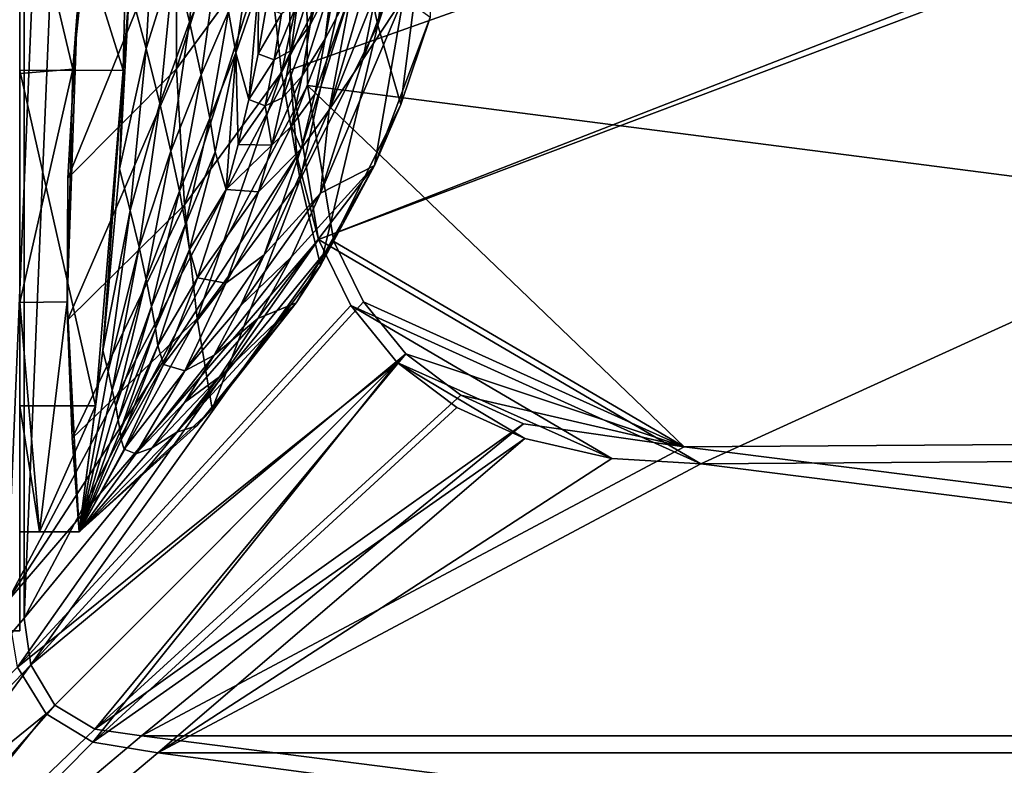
# Model space of a CAD drawing. Header units: metres. Extents: x 0 to 903, y -903 to 0.
# Tile 3 of 253: x 52 to 151, y -854 to -778. Entities that reach past the tile are written whole.
import ezdxf

# ---------------------------------------------------------------- set-up
doc = ezdxf.new("R2010")
doc.units = ezdxf.units.M

msp = doc.modelspace()

# ---------------------------------------------------------------- linework, layer by layer
at = {"layer": 'top'}
for points in [[(51.564125, -239.308899, 2063.059814), (43.566975, -839.977417, 2063.059814), (51.567074, -839.977356, 2063.059814)], [(51.567074, -839.977356, 163.059692), (43.566975, -839.977417, 163.059692), (51.564125, -239.308899, 163.059692)], [(51.564125, -239.308899, 163.059692), (51.562679, -446.597717, 178.448685), (51.567074, -839.977356, 163.059692)], [(51.567074, -839.977356, 2063.059814), (51.565228, -467.355255, 2039.645508), (51.564125, -239.308899, 2063.059814)], [(51.562679, -446.597717, 178.448685), (51.565266, -467.232391, 179.128387), (51.567074, -839.977356, 163.059692)], [(51.565491, -519.952271, 2038.379517), (51.565228, -467.355255, 2039.645508), (51.567074, -839.977356, 2063.059814)], [(51.567074, -839.977356, 163.059692), (51.565266, -467.232391, 179.128387), (51.565376, -488.072296, 181.206223)], [(51.565376, -488.072296, 181.206223), (51.565487, -509.120331, 184.762558), (51.567074, -839.977356, 163.059692)], [(51.565487, -509.120331, 184.762558), (51.565582, -530.752747, 190.011917), (51.567074, -839.977356, 163.059692)], [(51.56575, -572.431702, 2034.584595), (51.565491, -519.952271, 2038.379517), (51.567074, -839.977356, 2063.059814)], [(51.567074, -839.977356, 163.059692), (51.565582, -530.752747, 190.011917), (51.565697, -552.826843, 197.137772)], [(51.565697, -552.826843, 197.137772), (51.565811, -575.18042, 206.322891), (51.567074, -839.977356, 163.059692)], [(51.567074, -839.977356, 2063.059814), (51.566608, -750.220703, 2041.852539), (51.56575, -572.431702, 2034.584595)], [(51.565811, -575.18042, 206.322891), (51.566532, -716.040283, 218.190094), (51.567074, -839.977356, 163.059692)], [(51.567074, -839.977356, 163.059692), (51.566532, -716.040283, 218.190094), (51.566612, -738.257874, 215.371262)], [(51.566612, -738.257874, 215.371262), (51.56675, -760.885986, 213.047821), (51.567074, -839.977356, 163.059692)], [(51.566608, -750.220703, 2041.852539), (62.000507, -783.512085, 2045.699951), (62.755829, -750.219421, 2039.87915)], [(51.566608, -750.220703, 2041.852539), (51.566772, -783.547546, 2047.543701), (62.000507, -783.512085, 2045.699951)], [(51.566772, -783.547546, 2047.543701), (51.566608, -750.220703, 2041.852539), (51.567074, -839.977356, 2063.059814)], [(62.755829, -750.219421, 2039.87915), (62.000507, -783.512085, 2045.699951), (62.629826, -775.069092, 2034.453003)], [(90.956947, -753.426331, 563.47876), (87.624039, -778.972656, 594.839844), (85.47599, -769.027832, 562.489075)], [(93.131081, -762.439697, 595.371582), (87.624039, -778.972656, 594.839844), (90.956947, -753.426331, 563.47876)], [(67.361702, -767.424622, 496.708527), (75.886841, -755.866333, 498.220551), (67.352371, -783.368286, 528.251831)], [(75.886841, -755.866333, 498.220551), (76.531425, -770.84729, 529.465881), (67.352371, -783.368286, 528.251831)], [(76.531425, -770.84729, 529.465881), (83.752312, -757.114929, 530.77771), (77.940659, -783.737427, 561.552246)], [(83.752312, -757.114929, 530.77771), (85.47599, -769.027832, 562.489075), (77.940659, -783.737427, 561.552246)], [(59.34293, -760.003235, 214.505005), (59.54063, -758.643005, 464.616974), (56.923481, -783.382935, 212.235397)], [(59.54063, -758.643005, 464.616974), (57.342358, -777.687378, 495.326935), (56.923481, -783.382935, 212.235397)], [(59.34293, -760.003235, 214.505005), (56.923481, -783.382935, 212.235397), (51.56675, -760.885986, 213.047821)], [(56.923481, -783.382935, 212.235397), (51.566849, -783.818665, 211.260315), (51.56675, -760.885986, 213.047821)], [(51.56675, -760.885986, 213.047821), (51.566849, -783.818665, 211.260315), (51.567074, -839.977356, 163.059692)], [(93.131081, -762.439697, 595.371582), (89.960182, -786.941162, 627.740967), (87.624039, -778.972656, 594.839844)], [(93.131081, -762.439697, 595.371582), (92.91729, -778.207275, 627.740967), (89.960182, -786.941162, 627.740967)], [(82.990295, -774.735596, 1018.176941), (82.320107, -780.34845, 1018.279419), (85.599525, -762.638306, 928.315369)], [(85.599525, -762.638306, 928.315369), (82.320107, -780.34845, 1018.279419), (85.043076, -775.157959, 928.526428)], [(62.629826, -775.069092, 2034.453003), (64.300728, -781.320801, 1952.658936), (65.241295, -764.966614, 1952.789307)], [(65.241295, -764.966614, 1952.789307), (64.300728, -781.320801, 1952.658936), (67.137718, -772.281738, 1870.970947)], [(68.671196, -778.624084, 1789.017456), (69.940224, -765.530029, 1789.259644), (67.137718, -772.281738, 1870.970947)], [(71.480919, -772.171204, 1707.19043), (69.940224, -765.530029, 1789.259644), (68.671196, -778.624084, 1789.017456)], [(67.352371, -783.368286, 528.251831), (56.421658, -794.383484, 527.164063), (67.361702, -767.424622, 496.708527)], [(56.421658, -794.383484, 527.164063), (57.342358, -777.687378, 495.326935), (67.361702, -767.424622, 496.708527)], [(82.738747, -787.497498, 928.739868), (88.296959, -768.47467, 838.908569), (85.043076, -775.157959, 928.526428)], [(87.486008, -775.490356, 839.002563), (88.296959, -768.47467, 838.908569), (82.738747, -787.497498, 928.739868)], [(86.135422, -782.424255, 839.096924), (91.545868, -768.277161, 749.52301), (87.486008, -775.490356, 839.002563)], [(90.23365, -776.184204, 749.583557), (91.545868, -768.277161, 749.52301), (86.135422, -782.424255, 839.096924)], [(85.47599, -769.027832, 562.489075), (79.80249, -794.509888, 594.342224), (77.940659, -783.737427, 561.552246)], [(87.624039, -778.972656, 594.839844), (79.80249, -794.509888, 594.342224), (85.47599, -769.027832, 562.489075)], [(81.321632, -773.772095, 1107.959473), (80.814461, -778.929749, 1108.045776), (83.30719, -769.099792, 1018.075012)], [(80.814461, -778.929749, 1108.045776), (82.990295, -774.735596, 1018.176941), (83.30719, -769.099792, 1018.075012)], [(67.352371, -783.368286, 528.251831), (76.531425, -770.84729, 529.465881), (68.160744, -797.069763, 560.698425)], [(76.531425, -770.84729, 529.465881), (77.940659, -783.737427, 561.552246), (68.160744, -797.069763, 560.698425)], [(64.300728, -781.320801, 1952.658936), (65.684097, -786.84906, 1870.760498), (67.137718, -772.281738, 1870.970947)], [(67.137718, -772.281738, 1870.970947), (65.684097, -786.84906, 1870.760498), (68.671196, -778.624084, 1789.017456)], [(69.856628, -783.983093, 1706.949097), (71.480919, -772.171204, 1707.19043), (68.671196, -778.624084, 1789.017456)], [(69.856628, -783.983093, 1706.949097), (72.595024, -777.57782, 1624.995483), (71.480919, -772.171204, 1707.19043)], [(72.595024, -777.57782, 1624.995483), (73.324615, -781.742615, 1542.704956), (74.816589, -771.670654, 1542.858398)], [(73.324615, -781.742615, 1542.704956), (75.608948, -775.150879, 1460.43103), (74.816589, -771.670654, 1542.858398)], [(79.560501, -776.671631, 1197.926392), (78.918564, -781.501953, 1197.988159), (81.321632, -773.772095, 1107.959473)], [(78.918564, -781.501953, 1197.988159), (80.814461, -778.929749, 1108.045776), (81.321632, -773.772095, 1107.959473)], [(62.629826, -775.069092, 2034.453003), (62.000507, -783.512085, 2045.699951), (61.616245, -793.427063, 2034.453003)], [(64.300728, -781.320801, 1952.658936), (62.629826, -775.069092, 2034.453003), (61.616245, -793.427063, 2034.453003)], [(73.324615, -781.742615, 1542.704956), (74.65007, -786.436157, 1377.948853), (75.608948, -775.150879, 1460.43103)], [(74.65007, -786.436157, 1377.948853), (75.589233, -781.845581, 1377.948853), (75.608948, -775.150879, 1460.43103)], [(75.608948, -775.150879, 1460.43103), (75.589233, -781.845581, 1377.948853), (76.385239, -777.221619, 1377.948853)], [(85.043076, -775.157959, 928.526428), (81.298882, -785.913879, 1018.38208), (79.931107, -791.407349, 1018.484314)], [(79.931107, -791.407349, 1018.484314), (82.738747, -787.497498, 928.739868), (85.043076, -775.157959, 928.526428)], [(80.814461, -778.929749, 1108.045776), (80.023506, -784.058411, 1108.13208), (82.990295, -774.735596, 1018.176941)], [(80.023506, -784.058411, 1108.13208), (82.320107, -780.34845, 1018.279419), (82.990295, -774.735596, 1018.176941)], [(82.320107, -780.34845, 1018.279419), (81.298882, -785.913879, 1018.38208), (85.043076, -775.157959, 928.526428)], [(82.738747, -787.497498, 928.739868), (86.135422, -782.424255, 839.096924), (87.486008, -775.490356, 839.002563)], [(81.851143, -795.874512, 839.284241), (87.305923, -793.110535, 660.487671), (90.23365, -776.184204, 749.583557)], [(86.135422, -782.424255, 839.096924), (81.851143, -795.874512, 839.284241), (90.23365, -776.184204, 749.583557)], [(87.305923, -793.110535, 660.487671), (92.91716, -778.207214, 660.340759), (90.23365, -776.184204, 749.583557)], [(76.385239, -777.221619, 1377.948853), (75.589233, -781.845581, 1377.948853), (77.941246, -777.814575, 1287.936035)], [(77.941246, -777.814575, 1287.936035), (77.206978, -782.467468, 1287.967773), (79.560501, -776.671631, 1197.926392)], [(77.206978, -782.467468, 1287.967773), (78.918564, -781.501953, 1197.988159), (79.560501, -776.671631, 1197.926392)], [(56.923481, -783.382935, 212.235397), (57.342358, -777.687378, 495.326935), (56.34148, -806.840271, 210.88269)], [(57.342358, -777.687378, 495.326935), (56.421658, -794.383484, 527.164063), (56.34148, -806.840271, 210.88269)], [(70.709717, -788.348694, 1624.785278), (72.595024, -777.57782, 1624.995483), (69.856628, -783.983093, 1706.949097)], [(72.595024, -777.57782, 1624.995483), (70.709717, -788.348694, 1624.785278), (73.324615, -781.742615, 1542.704956)], [(75.589233, -781.845581, 1377.948853), (77.206978, -782.467468, 1287.967773), (77.941246, -777.814575, 1287.936035)], [(92.91716, -778.207214, 660.340759), (87.305923, -793.110535, 660.487671), (89.960182, -786.941162, 627.740967)], [(92.91729, -778.207275, 627.740967), (92.91716, -778.207214, 660.340759), (89.960182, -786.941162, 627.740967)], [(65.684097, -786.84906, 1870.760498), (66.794395, -791.644836, 1788.770874), (68.671196, -778.624084, 1789.017456)], [(68.671196, -778.624084, 1789.017456), (66.794395, -791.644836, 1788.770874), (69.856628, -783.983093, 1706.949097)], [(78.918564, -781.501953, 1197.988159), (78.04879, -786.300537, 1198.049438), (80.814461, -778.929749, 1108.045776)], [(78.04879, -786.300537, 1198.049438), (80.023506, -784.058411, 1108.13208), (80.814461, -778.929749, 1108.045776)], [(87.624039, -778.972656, 594.839844), (81.858925, -803.156372, 627.740967), (79.80249, -794.509888, 594.342224)], [(89.960182, -786.941162, 627.740967), (81.858925, -803.156372, 627.740967), (87.624039, -778.972656, 594.839844)], [(78.950882, -789.140442, 1108.218018), (82.320107, -780.34845, 1018.279419), (80.023506, -784.058411, 1108.13208)], [(81.298882, -785.913879, 1018.38208), (82.320107, -780.34845, 1018.279419), (78.950882, -789.140442, 1108.218018)], [(62.706367, -797.625305, 1952.526245), (64.300728, -781.320801, 1952.658936), (61.616245, -793.427063, 2034.453003)], [(65.684097, -786.84906, 1870.760498), (64.300728, -781.320801, 1952.658936), (62.706367, -797.625305, 1952.526245)], [(70.709717, -788.348694, 1624.785278), (71.269104, -791.714417, 1542.549683), (73.324615, -781.742615, 1542.704956)], [(71.269104, -791.714417, 1542.549683), (72.346771, -795.509399, 1377.948853), (73.324615, -781.742615, 1542.704956)], [(72.346771, -795.509399, 1377.948853), (73.568878, -790.991577, 1377.948853), (73.324615, -781.742615, 1542.704956)], [(73.324615, -781.742615, 1542.704956), (73.568878, -790.991577, 1377.948853), (74.65007, -786.436157, 1377.948853)], [(75.589233, -781.845581, 1377.948853), (74.65007, -786.436157, 1377.948853), (77.206978, -782.467468, 1287.967773)], [(77.206978, -782.467468, 1287.967773), (76.290703, -787.087708, 1287.999023), (78.918564, -781.501953, 1197.988159)], [(76.290703, -787.087708, 1287.999023), (78.04879, -786.300537, 1198.049438), (78.918564, -781.501953, 1197.988159)], [(81.851143, -795.874512, 839.284241), (86.135422, -782.424255, 839.096924), (82.738747, -787.497498, 928.739868)], [(51.566849, -783.818665, 211.260315), (56.923481, -783.382935, 212.235397), (51.56694, -806.891174, 210.037842)], [(56.923481, -783.382935, 212.235397), (56.34148, -806.840271, 210.88269), (51.56694, -806.891174, 210.037842)], [(68.160744, -797.069763, 560.698425), (56.373291, -808.682251, 559.949585), (67.352371, -783.368286, 528.251831)], [(56.373291, -808.682251, 559.949585), (56.421658, -794.383484, 527.164063), (67.352371, -783.368286, 528.251831)], [(74.65007, -786.436157, 1377.948853), (76.290703, -787.087708, 1287.999023), (77.206978, -782.467468, 1287.967773)], [(51.566772, -783.547546, 2047.543701), (59.183365, -817.303101, 2048.105957), (62.000507, -783.512085, 2045.699951)], [(51.566772, -783.547546, 2047.543701), (51.566936, -817.303101, 2049.44873), (59.183365, -817.303101, 2048.105957)], [(51.566936, -817.303101, 2049.44873), (51.566772, -783.547546, 2047.543701), (51.567074, -839.977356, 2063.059814)], [(51.567074, -839.977356, 163.059692), (51.566849, -783.818665, 211.260315), (51.56694, -806.891174, 210.037842)], [(62.000507, -783.512085, 2045.699951), (59.183365, -817.303101, 2048.105957), (59.927769, -811.740112, 2034.453003)], [(62.000507, -783.512085, 2045.699951), (59.927769, -811.740112, 2034.453003), (61.616245, -793.427063, 2034.453003)], [(66.794395, -791.644836, 1788.770874), (67.646606, -795.699463, 1706.703857), (69.856628, -783.983093, 1706.949097)], [(67.646606, -795.699463, 1706.703857), (70.709717, -788.348694, 1624.785278), (69.856628, -783.983093, 1706.949097)], [(77.940659, -783.737427, 561.552246), (69.455406, -808.499451, 593.896729), (68.160744, -797.069763, 560.698425)], [(79.80249, -794.509888, 594.342224), (69.455406, -808.499451, 593.896729), (77.940659, -783.737427, 561.552246)], [(76.952934, -791.055603, 1198.110107), (80.023506, -784.058411, 1108.13208), (78.04879, -786.300537, 1198.049438)], [(76.952934, -791.055603, 1198.110107), (78.950882, -789.140442, 1108.218018), (80.023506, -784.058411, 1108.13208)], [(76.290703, -787.087708, 1287.999023), (76.952934, -791.055603, 1198.110107), (78.04879, -786.300537, 1198.049438)], [(81.298882, -785.913879, 1018.38208), (78.950882, -789.140442, 1108.218018), (79.931107, -791.407349, 1018.484314)], [(63.601624, -801.3396, 1870.546509), (65.684097, -786.84906, 1870.760498), (62.706367, -797.625305, 1952.526245)], [(66.794395, -791.644836, 1788.770874), (65.684097, -786.84906, 1870.760498), (63.601624, -801.3396, 1870.546509)], [(74.65007, -786.436157, 1377.948853), (73.568878, -790.991577, 1377.948853), (76.290703, -787.087708, 1287.999023)], [(73.568878, -790.991577, 1377.948853), (76.952934, -791.055603, 1198.110107), (76.290703, -787.087708, 1287.999023)], [(89.960182, -786.941162, 627.740967), (87.305923, -793.110535, 660.487671), (81.858925, -803.156372, 627.740967)], [(68.25634, -799.004517, 1624.57251), (70.709717, -788.348694, 1624.785278), (67.646606, -795.699463, 1706.703857)], [(71.269104, -791.714417, 1542.549683), (70.709717, -788.348694, 1624.785278), (68.25634, -799.004517, 1624.57251)], [(76.180763, -802.081665, 1018.685852), (81.851143, -795.874512, 839.284241), (82.738747, -787.497498, 928.739868)], [(79.931107, -791.407349, 1018.484314), (76.180763, -802.081665, 1018.685852), (82.738747, -787.497498, 928.739868)], [(79.931107, -791.407349, 1018.484314), (78.950882, -789.140442, 1108.218018), (75.633667, -795.755066, 1198.169922)], [(78.950882, -789.140442, 1108.218018), (76.952934, -791.055603, 1198.110107), (75.633667, -795.755066, 1198.169922)], [(76.952934, -791.055603, 1198.110107), (73.568878, -790.991577, 1377.948853), (72.346771, -795.509399, 1377.948853)], [(75.633667, -795.755066, 1198.169922), (76.952934, -791.055603, 1198.110107), (72.346771, -795.509399, 1377.948853)], [(64.314201, -804.563416, 1788.520508), (66.794395, -791.644836, 1788.770874), (63.601624, -801.3396, 1870.546509)], [(67.646606, -795.699463, 1706.703857), (66.794395, -791.644836, 1788.770874), (64.314201, -804.563416, 1788.520508)], [(68.65638, -801.554932, 1542.393066), (71.269104, -791.714417, 1542.549683), (68.25634, -799.004517, 1624.57251)], [(72.346771, -795.509399, 1377.948853), (71.269104, -791.714417, 1542.549683), (68.65638, -801.554932, 1542.393066)], [(75.633667, -795.755066, 1198.169922), (72.338387, -804.940002, 1198.286621), (79.931107, -791.407349, 1018.484314)], [(72.338387, -804.940002, 1198.286621), (76.180763, -802.081665, 1018.685852), (79.931107, -791.407349, 1018.484314)], [(79.402489, -806.934814, 660.694641), (87.305923, -793.110535, 660.487671), (75.549576, -808.491272, 839.46582)], [(75.549576, -808.491272, 839.46582), (87.305923, -793.110535, 660.487671), (78.944008, -802.307129, 839.376038)], [(87.305923, -793.110535, 660.487671), (81.851143, -795.874512, 839.284241), (78.944008, -802.307129, 839.376038)], [(87.305923, -793.110535, 660.487671), (79.402489, -806.934814, 660.694641), (81.858925, -803.156372, 627.740967)], [(61.616245, -793.427063, 2034.453003), (59.927769, -811.740112, 2034.453003), (62.706367, -797.625305, 1952.526245)], [(56.34148, -806.840271, 210.88269), (56.421658, -794.383484, 527.164063), (56.373291, -808.682251, 559.949585)], [(79.80249, -794.509888, 594.342224), (70.960884, -817.647156, 627.740967), (69.455406, -808.499451, 593.896729)], [(81.858925, -803.156372, 627.740967), (70.960884, -817.647156, 627.740967), (79.80249, -794.509888, 594.342224)], [(64.856674, -807.290527, 1706.455444), (67.646606, -795.699463, 1706.703857), (64.314201, -804.563416, 1788.520508)], [(64.856674, -807.290527, 1706.455444), (68.25634, -799.004517, 1624.57251), (67.646606, -795.699463, 1706.703857)], [(69.483337, -804.421814, 1377.948853), (72.346771, -795.509399, 1377.948853), (68.65638, -801.554932, 1542.393066)], [(72.346771, -795.509399, 1377.948853), (69.483337, -804.421814, 1377.948853), (75.633667, -795.755066, 1198.169922)], [(69.483337, -804.421814, 1377.948853), (72.338387, -804.940002, 1198.286621), (75.633667, -795.755066, 1198.169922)], [(73.815102, -807.215637, 1018.784363), (81.851143, -795.874512, 839.284241), (76.180763, -802.081665, 1018.685852)], [(78.944008, -802.307129, 839.376038), (81.851143, -795.874512, 839.284241), (73.815102, -807.215637, 1018.784363)], [(68.160744, -797.069763, 560.698425), (56.851261, -820.551208, 593.515869), (56.373291, -808.682251, 559.949585)], [(69.455406, -808.499451, 593.896729), (56.851261, -820.551208, 593.515869), (68.160744, -797.069763, 560.698425)], [(59.927769, -811.740112, 2034.453003), (60.460445, -813.854126, 1952.391479), (62.706367, -797.625305, 1952.526245)], [(62.706367, -797.625305, 1952.526245), (60.460445, -813.854126, 1952.391479), (63.601624, -801.3396, 1870.546509)], [(65.24205, -809.515015, 1624.357666), (68.25634, -799.004517, 1624.57251), (64.856674, -807.290527, 1706.455444)], [(68.65638, -801.554932, 1542.393066), (68.25634, -799.004517, 1624.57251), (65.24205, -809.515015, 1624.357666)], [(60.460445, -813.854126, 1952.391479), (60.89407, -815.725525, 1870.329468), (63.601624, -801.3396, 1870.546509)], [(63.601624, -801.3396, 1870.546509), (60.89407, -815.725525, 1870.329468), (64.314201, -804.563416, 1788.520508)], [(65.494736, -811.233337, 1542.235596), (68.65638, -801.554932, 1542.393066), (65.24205, -809.515015, 1624.357666)], [(69.483337, -804.421814, 1377.948853), (68.65638, -801.554932, 1542.393066), (65.494736, -811.233337, 1542.235596)], [(68.196999, -813.763428, 1198.398438), (73.815102, -807.215637, 1018.784363), (76.180763, -802.081665, 1018.685852)], [(72.338387, -804.940002, 1198.286621), (68.196999, -813.763428, 1198.398438), (76.180763, -802.081665, 1018.685852)], [(81.858925, -803.156372, 627.740967), (79.402489, -806.934814, 660.694641), (70.960884, -817.647156, 627.740967)], [(73.815102, -807.215637, 1018.784363), (71.136375, -812.184326, 1018.880737), (78.944008, -802.307129, 839.376038)], [(71.136375, -812.184326, 1018.880737), (75.549576, -808.491272, 839.46582), (78.944008, -802.307129, 839.376038)], [(60.89407, -815.725525, 1870.329468), (61.236, -817.350769, 1788.266846), (64.314201, -804.563416, 1788.520508)], [(64.314201, -804.563416, 1788.520508), (61.236, -817.350769, 1788.266846), (64.856674, -807.290527, 1706.455444)], [(66.063393, -813.152405, 1377.948853), (69.483337, -804.421814, 1377.948853), (65.494736, -811.233337, 1542.235596)], [(69.483337, -804.421814, 1377.948853), (66.063393, -813.152405, 1377.948853), (72.338387, -804.940002, 1198.286621)], [(66.063393, -813.152405, 1377.948853), (68.196999, -813.763428, 1198.398438), (72.338387, -804.940002, 1198.286621)], [(51.56694, -806.891174, 210.037842), (56.34148, -806.840271, 210.88269), (53.567417, -829.977356, 209.743622)], [(53.567417, -829.977356, 209.743622), (51.567055, -829.9599, 209.390945), (51.56694, -806.891174, 210.037842)], [(51.56694, -806.891174, 210.037842), (51.567055, -829.9599, 209.390945), (51.567074, -839.977356, 163.059692)], [(56.34148, -806.840271, 210.88269), (57.567383, -829.977051, 210.448822), (53.567417, -829.977356, 209.743622)], [(56.34148, -806.840271, 210.88269), (56.373291, -808.682251, 559.949585), (57.567383, -829.977051, 210.448822)], [(69.40374, -819.327393, 660.956482), (79.402489, -806.934814, 660.694641), (67.385384, -819.958313, 839.637512)], [(79.402489, -806.934814, 660.694641), (71.688072, -814.387878, 839.553162), (67.385384, -819.958313, 839.637512)], [(71.136375, -812.184326, 1018.880737), (73.815102, -807.215637, 1018.784363), (68.196999, -813.763428, 1198.398438)], [(79.402489, -806.934814, 660.694641), (69.40374, -819.327393, 660.956482), (70.960884, -817.647156, 627.740967)], [(71.688072, -814.387878, 839.553162), (79.402489, -806.934814, 660.694641), (75.549576, -808.491272, 839.46582)], [(61.236, -817.350769, 1788.266846), (61.493801, -818.726624, 1706.204346), (64.856674, -807.290527, 1706.455444)], [(61.493801, -818.726624, 1706.204346), (65.24205, -809.515015, 1624.357666), (64.856674, -807.290527, 1706.455444)], [(56.373291, -808.682251, 559.949585), (56.851261, -820.551208, 593.515869), (57.567383, -829.977051, 210.448822)], [(69.455406, -808.499451, 593.896729), (57.567192, -829.977478, 627.740967), (56.851261, -820.551208, 593.515869)], [(70.960884, -817.647156, 627.740967), (57.567192, -829.977478, 627.740967), (69.455406, -808.499451, 593.896729)], [(71.688072, -814.387878, 839.553162), (75.549576, -808.491272, 839.46582), (68.156677, -816.965881, 1018.97467)], [(75.549576, -808.491272, 839.46582), (71.136375, -812.184326, 1018.880737), (68.156677, -816.965881, 1018.97467)], [(61.675266, -819.849792, 1624.141602), (65.24205, -809.515015, 1624.357666), (61.493801, -818.726624, 1706.204346)], [(65.494736, -811.233337, 1542.235596), (65.24205, -809.515015, 1624.357666), (61.675266, -819.849792, 1624.141602)], [(59.183365, -817.303101, 2048.105957), (57.567417, -829.977295, 2048.390869), (59.927769, -811.740112, 2034.453003)], [(59.927769, -811.740112, 2034.453003), (57.567417, -829.977295, 2048.390869), (60.460445, -813.854126, 1952.391479)], [(61.793884, -820.718567, 1542.077759), (65.494736, -811.233337, 1542.235596), (61.675266, -819.849792, 1624.141602)], [(66.063393, -813.152405, 1377.948853), (65.494736, -811.233337, 1542.235596), (61.793884, -820.718567, 1542.077759)], [(68.156677, -816.965881, 1018.97467), (71.136375, -812.184326, 1018.880737), (63.253952, -822.138, 1198.504395)], [(63.253952, -822.138, 1198.504395), (71.136375, -812.184326, 1018.880737), (68.196999, -813.763428, 1198.398438)], [(62.089394, -821.679932, 1377.948853), (66.063393, -813.152405, 1377.948853), (61.793884, -820.718567, 1542.077759)], [(66.063393, -813.152405, 1377.948853), (62.089394, -821.679932, 1377.948853), (68.196999, -813.763428, 1198.398438)], [(57.567417, -829.977295, 2048.390869), (60.89407, -815.725525, 1870.329468), (60.460445, -813.854126, 1952.391479)], [(62.089394, -821.679932, 1377.948853), (63.253952, -822.138, 1198.504395), (68.196999, -813.763428, 1198.398438)], [(67.385384, -819.958313, 839.637512), (71.688072, -814.387878, 839.553162), (64.891029, -821.538818, 1019.065735)], [(71.688072, -814.387878, 839.553162), (68.156677, -816.965881, 1018.97467), (64.891029, -821.538818, 1019.065735)], [(57.567417, -829.977295, 2048.390869), (57.567417, -829.977295, 1377.948853), (60.89407, -815.725525, 1870.329468)], [(57.567417, -829.977295, 1377.948853), (61.236, -817.350769, 1788.266846), (60.89407, -815.725525, 1870.329468)], [(64.891029, -821.538818, 1019.065735), (68.156677, -816.965881, 1018.97467), (63.253952, -822.138, 1198.504395)], [(59.183365, -817.303101, 2048.105957), (51.566936, -817.303101, 2049.44873), (53.567028, -829.977356, 2049.096191)], [(53.567028, -829.977356, 2049.096191), (51.566936, -817.303101, 2049.44873), (51.567417, -829.977356, 2049.44873)], [(51.567074, -839.977356, 2063.059814), (51.567417, -829.977356, 2049.44873), (51.566936, -817.303101, 2049.44873)], [(57.567417, -829.977295, 2048.390869), (59.183365, -817.303101, 2048.105957), (53.567028, -829.977356, 2049.096191)], [(70.960884, -817.647156, 627.740967), (69.40374, -819.327393, 660.956482), (57.567192, -829.977478, 627.740967)], [(61.493801, -818.726624, 1706.204346), (61.236, -817.350769, 1788.266846), (57.567417, -829.977295, 1377.948853)], [(57.567417, -829.977295, 1377.948853), (61.675266, -819.849792, 1624.141602), (61.493801, -818.726624, 1706.204346)], [(69.40374, -819.327393, 660.956482), (57.567417, -829.977295, 660.948853), (57.567192, -829.977478, 627.740967)], [(69.40374, -819.327393, 660.956482), (57.567417, -829.977295, 661.266418), (57.567417, -829.977295, 660.948853)], [(57.567417, -829.977295, 661.266418), (69.40374, -819.327393, 660.956482), (57.567417, -829.977295, 839.795044)], [(69.40374, -819.327393, 660.956482), (67.385384, -819.958313, 839.637512), (57.567417, -829.977295, 839.795044)], [(61.793884, -820.718567, 1542.077759), (61.675266, -819.849792, 1624.141602), (57.567417, -829.977295, 1377.948853)], [(57.567417, -829.977295, 839.795044), (67.385384, -819.958313, 839.637512), (57.567417, -829.977295, 1019.238037)], [(67.385384, -819.958313, 839.637512), (64.891029, -821.538818, 1019.065735), (57.567417, -829.977295, 1019.238037)], [(57.567383, -829.977051, 210.448822), (56.851261, -820.551208, 593.515869), (57.567192, -829.977478, 627.740967)], [(62.089394, -821.679932, 1377.948853), (61.793884, -820.718567, 1542.077759), (57.567417, -829.977295, 1377.948853)], [(57.567417, -829.977295, 1019.238037), (64.891029, -821.538818, 1019.065735), (57.567417, -829.977295, 1198.604126)], [(64.891029, -821.538818, 1019.065735), (63.253952, -822.138, 1198.504395), (57.567417, -829.977295, 1198.604126)], [(63.253952, -822.138, 1198.504395), (62.089394, -821.679932, 1377.948853), (57.567417, -829.977295, 1377.948853)], [(57.567417, -829.977295, 1198.604126), (63.253952, -822.138, 1198.504395), (57.567417, -829.977295, 1377.948853)], [(51.567417, -829.977356, 660.948853), (51.567055, -829.9599, 209.390945), (53.567417, -829.977356, 209.743622)], [(51.567055, -829.9599, 209.390945), (51.567417, -829.977356, 660.948853), (51.567074, -839.977356, 163.059692)], [(51.567074, -839.977356, 163.059692), (51.567417, -829.977356, 660.948853), (51.567074, -839.977356, 2063.059814)], [(51.567417, -829.977356, 660.948853), (51.567417, -829.977356, 2049.44873), (51.567074, -839.977356, 2063.059814)], [(53.567417, -829.977356, 660.948853), (51.567417, -829.977356, 660.948853), (53.567417, -829.977356, 209.743622)], [(51.567417, -829.977356, 2049.44873), (51.567417, -829.977356, 660.948853), (53.567028, -829.977356, 2049.096191)], [(51.567417, -829.977356, 660.948853), (53.567417, -829.977356, 660.948853), (53.567028, -829.977356, 2049.096191)], [(57.567417, -829.977295, 2048.390869), (53.567028, -829.977356, 2049.096191), (57.567417, -829.977295, 1377.948853)], [(53.567028, -829.977356, 2049.096191), (53.567417, -829.977356, 660.948853), (57.567417, -829.977295, 1377.948853)], [(57.567192, -829.977478, 627.740967), (53.567417, -829.977356, 209.743622), (57.567383, -829.977051, 210.448822)], [(57.567417, -829.977295, 660.948853), (53.567417, -829.977356, 660.948853), (57.567192, -829.977478, 627.740967)], [(57.567417, -829.977295, 1377.948853), (53.567417, -829.977356, 660.948853), (57.567417, -829.977295, 1198.604126)], [(53.567417, -829.977356, 660.948853), (57.567417, -829.977295, 1019.238037), (57.567417, -829.977295, 1198.604126)], [(57.567417, -829.977295, 660.948853), (57.567417, -829.977295, 661.266418), (53.567417, -829.977356, 660.948853)], [(57.567417, -829.977295, 661.266418), (57.567417, -829.977295, 839.795044), (53.567417, -829.977356, 660.948853)], [(53.567417, -829.977356, 660.948853), (57.567417, -829.977295, 839.795044), (57.567417, -829.977295, 1019.238037)], [(53.567417, -829.977356, 660.948853), (53.567417, -829.977356, 209.743622), (57.567192, -829.977478, 627.740967)], [(51.567074, -839.977356, 2063.059814), (43.566975, -839.977417, 2063.059814), (51.567074, -839.977356, 163.059692)], [(43.566975, -839.977417, 2063.059814), (43.566975, -839.977417, 163.059692), (51.567074, -839.977356, 163.059692)]]:
    msp.add_3dface(points, dxfattribs=at)
at = {"layer": 'top0123413'}
for points in [[(15.461334, -882.113098, 163.059708), (52.007832, -244.304382, 163.059708), (15.461334, -20.418251, 163.059708)], [(52.009186, -838.691467, 163.059708), (52.007832, -244.304382, 163.059708), (15.461334, -882.113098, 163.059708)], [(50.277138, -837.064209, 160.059708), (50.278126, -244.304382, 160.059708), (74.938576, -244.304413, 117.34655)], [(78.807236, -783.456238, 110.644272), (50.277138, -837.064209, 160.059708), (74.938576, -244.304413, 117.34655)], [(76.680428, -244.304428, 120.325508), (52.007832, -244.304382, 163.059708), (52.009186, -838.691467, 163.059708)], [(80.562805, -785.039307, 113.603523), (76.680428, -244.304428, 120.325508), (52.009186, -838.691467, 163.059708)], [(599.026855, -599.023621, 106.499786), (78.807236, -783.456238, 110.644272), (74.938576, -244.304413, 117.34655)], [(592.962036, -609.72644, 109.443001), (76.680428, -244.304428, 120.325508), (350.77301, -819.803528, 109.839348)], [(76.680428, -244.304428, 120.325508), (80.562805, -785.039307, 113.603523), (350.77301, -819.803528, 109.839348)], [(81.644386, -800.537598, 110.398422), (78.807236, -783.456238, 110.644272), (599.026855, -599.023621, 106.499786)], [(591.162048, -608.477112, 106.480179), (81.644386, -800.537598, 110.398422), (599.026855, -599.023621, 106.499786)], [(120.168617, -823.154724, 109.643784), (81.644386, -800.537598, 110.398422), (591.162048, -608.477112, 106.480179)], [(350.77301, -821.52301, 106.817665), (120.168617, -823.154724, 109.643784), (591.162048, -608.477112, 106.480179)], [(78.807236, -783.456238, 110.644272), (79.486015, -792.122437, 110.528931), (50.277138, -837.064209, 160.059708)], [(81.644386, -800.537598, 110.398422), (79.486015, -792.122437, 110.528931), (78.807236, -783.456238, 110.644272)], [(80.562805, -785.039307, 113.603523), (52.009186, -838.691467, 163.059708), (83.190475, -800.742126, 113.377274)], [(350.77301, -819.803528, 109.839348), (80.562805, -785.039307, 113.603523), (118.49556, -821.447021, 112.685982)], [(80.562805, -785.039307, 113.603523), (83.190475, -800.742126, 113.377274), (118.49556, -821.447021, 112.685982)], [(79.486015, -792.122437, 110.528931), (81.644386, -800.537598, 110.398422), (50.277138, -837.064209, 160.059708)], [(50.277138, -837.064209, 160.059708), (81.644386, -800.537598, 110.398422), (51.342094, -843.609802, 160.059708)], [(81.644386, -800.537598, 110.398422), (84.916481, -807.19397, 110.275879), (51.342094, -843.609802, 160.059708)], [(52.009186, -838.691467, 163.059708), (52.680294, -843.389954, 163.059708), (83.190475, -800.742126, 113.377274)], [(83.190475, -800.742126, 113.377274), (52.680294, -843.389954, 163.059708), (86.192833, -806.816833, 113.265244)], [(81.644386, -800.537598, 110.398422), (120.168617, -823.154724, 109.643784), (84.916481, -807.19397, 110.275879)], [(118.49556, -821.447021, 112.685982), (83.190475, -800.742126, 113.377274), (86.192833, -806.816833, 113.265244)], [(51.342094, -843.609802, 160.059708), (84.916481, -807.19397, 110.275879), (89.596916, -812.942505, 110.147163)], [(52.680294, -843.389954, 163.059708), (90.472641, -812.066101, 113.147629), (86.192833, -806.816833, 113.265244)], [(120.168617, -823.154724, 109.643784), (111.192505, -822.607605, 109.761322), (84.916481, -807.19397, 110.275879)], [(84.916481, -807.19397, 110.275879), (111.192505, -822.607605, 109.761322), (89.596916, -812.942505, 110.147163)], [(86.192833, -806.816833, 113.265244), (90.472641, -812.066101, 113.147629), (118.49556, -821.447021, 112.685982)], [(52.680294, -843.389954, 163.059708), (55.092537, -847.446838, 163.059708), (90.472641, -812.066101, 113.147629)], [(55.092537, -847.446838, 163.059708), (59.149387, -849.859253, 163.059708), (90.472641, -812.066101, 113.147629)], [(90.472641, -812.066101, 113.147629), (59.149387, -849.859253, 163.059708), (95.987854, -816.240906, 113.02803)], [(90.472641, -812.066101, 113.147629), (95.987854, -816.240906, 113.02803), (118.49556, -821.447021, 112.685982)], [(89.596916, -812.942505, 110.147163), (54.216599, -848.322876, 160.059708), (51.342094, -843.609802, 160.059708)], [(58.945709, -851.17511, 160.059708), (54.216599, -848.322876, 160.059708), (89.596916, -812.942505, 110.147163)], [(95.588562, -817.47937, 110.017212), (58.945709, -851.17511, 160.059708), (89.596916, -812.942505, 110.147163)], [(111.192505, -822.607605, 109.761322), (102.436493, -820.58667, 109.894341), (89.596916, -812.942505, 110.147163)], [(89.596916, -812.942505, 110.147163), (102.436493, -820.58667, 109.894341), (95.588562, -817.47937, 110.017212)], [(59.149387, -849.859253, 163.059708), (102.291382, -819.099609, 112.91494), (95.987854, -816.240906, 113.02803)], [(118.49556, -821.447021, 112.685982), (95.987854, -816.240906, 113.02803), (102.291382, -819.099609, 112.91494)], [(58.945709, -851.17511, 160.059708), (95.588562, -817.47937, 110.017212), (102.436493, -820.58667, 109.894341)], [(59.149387, -849.859253, 163.059708), (63.84798, -850.530273, 163.059708), (102.291382, -819.099609, 112.91494)], [(63.84798, -850.530273, 163.059708), (118.49556, -821.447021, 112.685982), (102.291382, -819.099609, 112.91494)], [(350.77301, -850.530273, 163.059708), (350.77301, -819.803528, 109.839348), (118.49556, -821.447021, 112.685982)], [(65.475243, -852.262329, 160.059708), (58.945709, -851.17511, 160.059708), (102.436493, -820.58667, 109.894341)], [(65.475243, -852.262329, 160.059708), (102.436493, -820.58667, 109.894341), (111.192505, -822.607605, 109.761322)], [(63.84798, -850.530273, 163.059708), (350.77301, -850.530273, 163.059708), (118.49556, -821.447021, 112.685982)], [(350.77301, -821.52301, 106.817665), (350.77301, -852.262329, 160.059708), (120.168617, -823.154724, 109.643784)], [(120.168617, -823.154724, 109.643784), (65.475243, -852.262329, 160.059708), (111.192505, -822.607605, 109.761322)], [(350.77301, -852.262329, 160.059708), (65.475243, -852.262329, 160.059708), (120.168617, -823.154724, 109.643784)], [(52.680294, -843.389954, 163.059708), (52.009186, -838.691467, 163.059708), (15.461334, -882.113098, 163.059708)], [(51.342094, -843.609802, 160.059708), (54.216599, -848.322876, 160.059708), (12.461334, -882.113098, 160.059708)], [(15.461334, -882.113098, 163.059708), (20.421534, -887.073303, 163.059708), (52.680294, -843.389954, 163.059708)], [(20.421534, -887.073303, 163.059708), (55.092537, -847.446838, 163.059708), (52.680294, -843.389954, 163.059708)], [(20.421534, -887.073303, 163.059708), (59.149387, -849.859253, 163.059708), (55.092537, -847.446838, 163.059708)], [(54.216599, -848.322876, 160.059708), (20.421534, -890.073303, 160.059708), (12.461334, -882.113098, 160.059708)], [(20.421534, -890.073303, 160.059708), (54.216599, -848.322876, 160.059708), (58.945709, -851.17511, 160.059708)], [(63.84798, -850.530273, 163.059708), (59.149387, -849.859253, 163.059708), (20.421534, -887.073303, 163.059708)], [(350.77301, -887.073303, 163.059708), (63.84798, -850.530273, 163.059708), (20.421534, -887.073303, 163.059708)], [(350.77301, -887.073303, 163.059708), (350.77301, -850.530273, 163.059708), (63.84798, -850.530273, 163.059708)], [(65.475243, -852.262329, 160.059708), (20.421534, -890.073303, 160.059708), (58.945709, -851.17511, 160.059708)], [(350.77301, -890.073303, 160.059708), (20.421534, -890.073303, 160.059708), (65.475243, -852.262329, 160.059708)], [(350.77301, -852.262329, 160.059708), (350.77301, -890.073303, 160.059708), (65.475243, -852.262329, 160.059708)]]:
    msp.add_3dface(points, dxfattribs=at)

doc.saveas('drawing.dxf')
